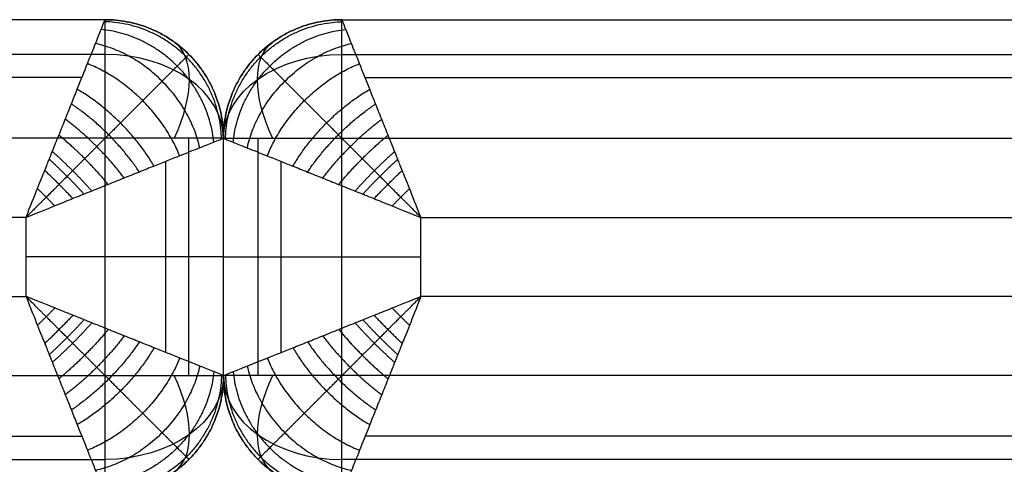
# Model space of a CAD drawing. Header units: millimetres. Extents: x 11469 to 14469, y -17491 to -14491.
# Tile 71 of 88: x 12917 to 13166, y -14603 to -14491. Entities that reach past the tile are written whole.
import ezdxf

# ---------------------------------------------------------------- set-up
doc = ezdxf.new("R2010")
doc.units = ezdxf.units.MM
doc.layers.add('compo7', color=7, linetype='Continuous', true_color=0x000000)

msp = doc.modelspace()

# ---------------------------------------------------------------- linework, layer by layer
at = {"layer": 'compo7'}
for p, q in [((12938.82, -14520.72, -750), (11568.82, -14520.72, -750)), ((12938.82, -14580.72, -750), (12938.82, -14520.72, -750)), ((12998.77, -14520.72, -750), (14368.77, -14520.72, -750)), ((12998.77, -14580.72, -750), (12998.77, -14520.72, -750)), ((12918.82, -14540.72), (11568.82, -14540.72)), ((12918.82, -14560.72), (12918.82, -14540.72)), ((13018.77, -14540.72), (14368.77, -14540.72)), ((13018.77, -14560.72), (13018.77, -14540.72)), ((11638.82, -14560.72), (12918.82, -14560.72)), ((14298.77, -14560.72), (13018.77, -14560.72)), ((11638.82, -14580.72, -750), (12938.82, -14580.72, -750)), ((14298.77, -14580.72, -750), (12998.77, -14580.72, -750))]:
    msp.add_line(p, q, dxfattribs=at)
at = {"layer": 'compo7', "extrusion": (1, 0, 0)}
msp.add_arc((-14520.72, -720, 12938.82), 30, 270, 0, dxfattribs=at)
at = {"layer": 'compo7', "extrusion": (1, -3.27595e-07, 6.0633e-14)}
msp.add_arc((-14520.72, -720, 12998.78), 30, 270, 0, dxfattribs=at)
at = {"layer": 'compo7', "extrusion": (0.701531, -0.503912, 0.503912)}
msp.add_arc((-4245.1, -10186.19, 16031.33), 30, 289.8951, 0.0032, dxfattribs=at)
at = {"layer": 'compo7', "extrusion": (0.701532, 0.503911, -0.503912)}
msp.add_arc((-19376.99, 429.31, 2164.71), 30, 289.8951, 0.0032, dxfattribs=at)
at = {"layer": 'compo7', "extrusion": (0, 0.707107, 0.707107)}
msp.add_arc((-12938.82, 9758.58, -10776.82), 30, 180, 270, dxfattribs=at)
at = {"layer": 'compo7', "extrusion": (-2.31645e-07, -0.707107, -0.707107)}
msp.add_arc((12998.78, 9758.58, 10776.82), 30, 180, 270, dxfattribs=at)
at = {"layer": 'compo7', "extrusion": (0, 0.707107, -0.707107)}
msp.add_arc((-12938.82, -10819.24, -9801.01), 30, 180, 270, dxfattribs=at)
at = {"layer": 'compo7', "extrusion": (0.701531, 0.503912, 0.503912)}
msp.add_arc((-19390.74, -1630.94, 1366.78), 30, 179.9968, 250.1049, dxfattribs=at)
at = {"layer": 'compo7', "extrusion": (-2.31645e-07, -0.707107, 0.707107)}
msp.add_arc((12998.78, -10819.24, 9801.01), 30, 180, 270, dxfattribs=at)
at = {"layer": 'compo7', "extrusion": (0.701531, -0.503912, -0.503912)}
msp.add_arc((-4258.84, 8984.56, 16829.26), 30, 179.9968, 250.1049, dxfattribs=at)
at = {"layer": 'compo7'}
for points in [[(12938.82, -14490.72, -720), (12253.82, -14490.72, -720), (11568.82, -14490.72, -720)], [(12938.82, -14490.72, -50), (12253.82, -14490.72, -50), (11568.82, -14490.72, -50)], [(12938.82, -14490.72, -375), (12253.82, -14490.72, -375), (11568.82, -14490.72, -375)], [(12938.82, -14490.72, -720), (12938.82, -14490.72, -385), (12938.82, -14490.72, -50)], [(12998.77, -14490.72, -720), (13683.77, -14490.72, -720), (14368.77, -14490.72, -720)], [(12998.77, -14490.72, -720), (12998.77, -14490.72, -385), (12998.77, -14490.72, -50)], [(12998.77, -14490.72, -50), (13683.77, -14490.72, -50), (14368.77, -14490.72, -50)], [(12998.77, -14490.72, -375), (13683.77, -14490.72, -375), (14368.77, -14490.72, -375)], [(12938.82, -14499.51, -741.21), (12253.82, -14499.51, -741.21), (11568.82, -14499.51, -741.21)], [(12960.03, -14499.51, -720), (12960.03, -14499.51, -385), (12960.03, -14499.51, -50)], [(12977.56, -14499.51, -720), (12977.56, -14499.51, -385), (12977.56, -14499.51, -50)], [(12998.77, -14499.51, -741.21), (13683.77, -14499.51, -741.21), (14368.77, -14499.51, -741.21)], [(12932.96, -14505.37, -14.64), (12250.89, -14505.37, -14.64), (11568.82, -14505.37, -14.64)], [(13004.63, -14505.37, -14.64), (13686.7, -14505.37, -14.64), (14368.77, -14505.37, -14.64)], [(12960.03, -14580.72, -741.21), (12960.03, -14550.72, -741.21), (12960.03, -14520.72, -741.21)], [(12968.77, -14580.72, -50), (12968.77, -14550.72, -50), (12968.77, -14520.72, -50)], [(12968.77, -14580.72, -720), (12968.77, -14550.72, -720), (12968.77, -14520.72, -720)], [(12968.77, -14520.72, -720), (12968.77, -14520.72, -385), (12968.77, -14520.72, -50)], [(12968.77, -14580.72, -375), (12968.77, -14550.72, -375), (12968.77, -14520.72, -375)], [(12968.82, -14580.72, -50), (12968.82, -14550.72, -50), (12968.82, -14520.72, -50)], [(12968.82, -14580.72, -720), (12968.82, -14550.72, -720), (12968.82, -14520.72, -720)], [(12968.82, -14520.72, -720), (12968.82, -14520.72, -385), (12968.82, -14520.72, -50)], [(12968.82, -14580.72, -375), (12968.82, -14550.72, -375), (12968.82, -14520.72, -375)], [(12977.56, -14580.72, -741.21), (12977.56, -14550.72, -741.21), (12977.56, -14520.72, -741.21)], [(12954.17, -14574.86, -14.64), (12954.17, -14550.72, -14.64), (12954.17, -14526.58, -14.64)], [(12983.42, -14574.86, -14.64), (12983.42, -14550.72, -14.64), (12983.42, -14526.58, -14.64)], [(12968.77, -14550.72, -50), (12968.77, -14550.72, -385), (12968.77, -14550.72, -720)], [(12968.82, -14550.72, -50), (12968.82, -14550.72, -385), (12968.82, -14550.72, -720)], [(12968.77, -14580.72, -50), (12968.77, -14580.72, -385), (12968.77, -14580.72, -720)], [(12968.82, -14580.72, -50), (12968.82, -14580.72, -385), (12968.82, -14580.72, -720)], [(11638.82, -14596.08, -14.64), (12285.89, -14596.08, -14.64), (12932.96, -14596.08, -14.64)], [(14298.77, -14596.08, -14.64), (13651.7, -14596.08, -14.64), (13004.63, -14596.08, -14.64)], [(11638.82, -14601.94, -741.21), (12288.82, -14601.94, -741.21), (12938.82, -14601.94, -741.21)], [(12960.03, -14601.94, -50), (12960.03, -14601.94, -385), (12960.03, -14601.94, -720)], [(12977.56, -14601.94, -50), (12977.56, -14601.94, -385), (12977.56, -14601.94, -720)], [(14298.77, -14601.94, -741.21), (13648.77, -14601.94, -741.21), (12998.77, -14601.94, -741.21)]]:
    msp.add_open_spline(points, degree=2, dxfattribs=at)
for points, knots in [([(12918.82, -14540.72), (12920, -14537.72, -0.01), (12921.89, -14532.97, -0.5), (12923.68, -14528.55, -1.46), (12924.76, -14525.88, -2.24), (12925.8, -14523.26, -3.11), (12927.15, -14519.87, -4.48), (12928.76, -14515.88, -6.53), (12930.31, -14512, -8.98), (12932.24, -14507.17, -12.72), (12934.38, -14501.82, -18.14), (12936.44, -14496.65, -25.79), (12937.89, -14493.05, -34.09), (12938.66, -14491.11, -42.26), (12938.82, -14490.72, -47.61), (12938.82, -14490.72, -50)], [-32.905402, -32.905402, -32.905402, -32.905402, -31.848308, -30.791215, -29.734122, -28.677029, -26.240684, -23.804339, -21.417407, -19.030475, -14.489611, -10.27234, -6.409019, -2.873393, 0, 0, 0, 0]), ([(13018.77, -14540.72), (13017.59, -14537.72, -0.01), (13015.7, -14532.97, -0.5), (13013.91, -14528.55, -1.46), (13012.83, -14525.88, -2.24), (13011.79, -14523.26, -3.11), (13010.44, -14519.87, -4.48), (13008.83, -14515.88, -6.53), (13007.28, -14512, -8.98), (13005.35, -14507.17, -12.72), (13003.21, -14501.82, -18.14), (13001.15, -14496.65, -25.79), (12999.7, -14493.05, -34.09), (12998.93, -14491.11, -42.26), (12998.77, -14490.72, -47.61), (12998.77, -14490.72, -50)], [-32.905402, -32.905402, -32.905402, -32.905402, -31.848308, -30.791215, -29.734122, -28.677029, -26.240684, -23.804339, -21.417407, -19.030475, -14.489611, -10.27234, -6.409019, -2.873393, 0, 0, 0, 0]), ([(12968.82, -14520.72, -50), (12968.82, -14520.72, -47.61), (12968.43, -14520.88, -42.26), (12966.5, -14521.65, -34.09), (12962.89, -14523.1, -25.79), (12957.72, -14525.16, -18.14), (12952.38, -14527.3, -12.72), (12947.54, -14529.23, -8.98), (12943.66, -14530.78, -6.53), (12939.67, -14532.39, -4.48), (12936.28, -14533.74, -3.11), (12933.66, -14534.78, -2.24), (12930.99, -14535.86, -1.46), (12926.57, -14537.65, -0.5), (12921.82, -14539.54, -0.01), (12918.82, -14540.72)], [0, 0, 0, 0, 2.873393, 6.409019, 10.27234, 14.489611, 19.030475, 21.417407, 23.804339, 26.240684, 28.677029, 29.734122, 30.791215, 31.848308, 32.905402, 32.905402, 32.905402, 32.905402]), ([(12968.77, -14520.72, -50), (12968.77, -14520.72, -47.61), (12969.16, -14520.88, -42.26), (12971.09, -14521.65, -34.09), (12974.7, -14523.1, -25.79), (12979.87, -14525.16, -18.14), (12985.21, -14527.3, -12.72), (12990.05, -14529.23, -8.98), (12993.93, -14530.78, -6.53), (12997.92, -14532.39, -4.48), (13001.31, -14533.74, -3.11), (13003.93, -14534.78, -2.24), (13006.6, -14535.86, -1.46), (13011.02, -14537.65, -0.5), (13015.77, -14539.54, -0.01), (13018.77, -14540.72)], [0, 0, 0, 0, 2.873393, 6.409019, 10.27234, 14.489611, 19.030475, 21.417407, 23.804339, 26.240684, 28.677029, 29.734122, 30.791215, 31.848308, 32.905402, 32.905402, 32.905402, 32.905402]), ([(12968.82, -14580.72, -50), (12968.82, -14580.72, -47.61), (12968.43, -14580.57, -42.26), (12966.5, -14579.79, -34.09), (12962.89, -14578.35, -25.79), (12957.72, -14576.29, -18.14), (12952.38, -14574.14, -12.72), (12947.54, -14572.21, -8.98), (12943.66, -14570.66, -6.53), (12939.67, -14569.05, -4.48), (12936.28, -14567.71, -3.11), (12933.66, -14566.66, -2.24), (12930.99, -14565.58, -1.46), (12926.57, -14563.8, -0.5), (12921.82, -14561.9, -0.01), (12918.82, -14560.72)], [0, 0, 0, 0, 2.873393, 6.409019, 10.27234, 14.489611, 19.030475, 21.417407, 23.804339, 26.240684, 28.677029, 29.734122, 30.791215, 31.848308, 32.905402, 32.905402, 32.905402, 32.905402]), ([(12918.82, -14560.72), (12920, -14563.72, -0.01), (12921.89, -14568.47, -0.5), (12923.68, -14572.89, -1.46), (12924.76, -14575.57, -2.24), (12925.8, -14578.18, -3.11), (12927.15, -14581.58, -4.48), (12928.76, -14585.57, -6.53), (12930.31, -14589.44, -8.98), (12932.24, -14594.28, -12.72), (12934.38, -14599.63, -18.14), (12936.44, -14604.79, -25.79), (12937.89, -14608.4, -34.09), (12938.66, -14610.34, -42.26), (12938.82, -14610.72, -47.61), (12938.82, -14610.72, -50)], [-32.905402, -32.905402, -32.905402, -32.905402, -31.848308, -30.791215, -29.734122, -28.677029, -26.240684, -23.804339, -21.417407, -19.030475, -14.489611, -10.27234, -6.409019, -2.873393, 0, 0, 0, 0]), ([(12968.77, -14580.72, -50), (12968.77, -14580.72, -47.61), (12969.16, -14580.57, -42.26), (12971.09, -14579.79, -34.09), (12974.7, -14578.35, -25.79), (12979.87, -14576.29, -18.14), (12985.21, -14574.14, -12.72), (12990.05, -14572.21, -8.98), (12993.93, -14570.66, -6.53), (12997.92, -14569.05, -4.48), (13001.31, -14567.71, -3.11), (13003.93, -14566.66, -2.24), (13006.6, -14565.58, -1.46), (13011.02, -14563.8, -0.5), (13015.77, -14561.9, -0.01), (13018.77, -14560.72)], [0, 0, 0, 0, 2.873393, 6.409019, 10.27234, 14.489611, 19.030475, 21.417407, 23.804339, 26.240684, 28.677029, 29.734122, 30.791215, 31.848308, 32.905402, 32.905402, 32.905402, 32.905402]), ([(13018.77, -14560.72), (13017.59, -14563.72, -0.01), (13015.7, -14568.47, -0.5), (13013.91, -14572.89, -1.46), (13012.83, -14575.57, -2.24), (13011.79, -14578.18, -3.11), (13010.44, -14581.58, -4.48), (13008.83, -14585.57, -6.53), (13007.28, -14589.44, -8.98), (13005.35, -14594.28, -12.72), (13003.21, -14599.63, -18.14), (13001.15, -14604.79, -25.79), (12999.7, -14608.4, -34.09), (12998.93, -14610.34, -42.26), (12998.77, -14610.72, -47.61), (12998.77, -14610.72, -50)], [-32.905402, -32.905402, -32.905402, -32.905402, -31.848308, -30.791215, -29.734122, -28.677029, -26.240684, -23.804339, -21.417407, -19.030475, -14.489611, -10.27234, -6.409019, -2.873393, 0, 0, 0, 0])]:
    msp.add_open_spline(points, degree=3, knots=knots, dxfattribs=at)
for points, weights in [([(12938.82, -14490.72, -720), (12968.82, -14490.72, -720), (12968.82, -14520.72, -720)], [1, 0.707106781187, 1]), ([(12938.82, -14490.72, -50), (12968.82, -14490.72, -50), (12968.82, -14520.72, -50)], [1, 0.707106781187, 1]), ([(12968.82, -14520.72, -385), (12968.82, -14490.72, -385), (12938.82, -14490.72, -385)], [1, 0.707106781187, 1]), ([(12998.77, -14490.72, -720), (12968.77, -14490.72, -720), (12968.77, -14520.72, -720)], [1, 0.707106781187, 1]), ([(12998.77, -14490.72, -50), (12968.77, -14490.72, -50), (12968.77, -14520.72, -50)], [1, 0.707106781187, 1]), ([(12968.77, -14520.72, -385), (12968.77, -14490.72, -385), (12998.77, -14490.72, -385)], [1, 0.707106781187, 1]), ([(12966.35, -14521.71, -34.49), (12963.85, -14495.69, -26.81), (12937.83, -14493.19, -34.49)], [1, 0.740352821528, 1]), ([(12968.31, -14520.93, -42.86), (12967.71, -14491.83, -38.75), (12938.61, -14491.23, -42.86)], [1, 0.714264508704, 1]), ([(12969.28, -14520.93, -42.86), (12969.88, -14491.83, -38.75), (12998.98, -14491.23, -42.86)], [1, 0.714264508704, 1]), ([(12971.24, -14521.71, -34.49), (12973.74, -14495.69, -26.81), (12999.76, -14493.19, -34.49)], [1, 0.740352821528, 1]), ([(12962.81, -14523.12, -26.25), (12957.95, -14501.59, -17.24), (12936.42, -14496.73, -26.25)], [1, 0.782853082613, 1]), ([(12974.78, -14523.12, -26.25), (12979.64, -14501.59, -17.24), (13001.17, -14496.73, -26.25)], [1, 0.782853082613, 1]), ([(12957.71, -14525.16, -18.58), (12951.11, -14508.43, -10.4), (12934.38, -14501.83, -18.58)], [1, 0.835128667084, 1]), ([(12979.88, -14525.16, -18.58), (12986.48, -14508.43, -10.4), (13003.21, -14501.83, -18.58)], [1, 0.835128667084, 1]), ([(12951.22, -14527.76, -11.92), (12944.09, -14515.45, -5.85), (12931.78, -14508.32, -11.92)], [1, 0.888807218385, 1]), ([(12986.37, -14527.76, -11.92), (12993.5, -14515.45, -5.85), (13005.81, -14508.32, -11.92)], [1, 0.888807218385, 1]), ([(12947.51, -14529.24, -9.06), (12940.61, -14518.93, -4.21), (12930.3, -14512.03, -9.06)], [1, 0.913894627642, 1]), ([(12990.08, -14529.24, -9.06), (12996.98, -14518.93, -4.21), (13007.29, -14512.03, -9.06)], [1, 0.913894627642, 1]), ([(12943.67, -14530.78, -6.62), (12937.27, -14522.27, -2.95), (12928.76, -14515.87, -6.62)], [1, 0.936182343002, 1]), ([(12993.92, -14530.78, -6.62), (13000.32, -14522.27, -2.95), (13008.83, -14515.87, -6.62)], [1, 0.936182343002, 1]), ([(12939.64, -14532.4, -4.54), (12933.98, -14525.56, -1.95), (12927.14, -14519.9, -4.54)], [1, 0.955716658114, 1]), ([(12968.82, -14520.72, -720), (12968.82, -14520.72, -750), (12938.82, -14520.72, -750)], [1, 0.707106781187, 1]), ([(12968.77, -14520.72, -720), (12968.77, -14520.72, -750), (12998.77, -14520.72, -750)], [1, 0.707106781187, 1]), ([(12997.95, -14532.4, -4.54), (13003.61, -14525.56, -1.95), (13010.45, -14519.9, -4.54)], [1, 0.955716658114, 1]), ([(12935.48, -14534.06, -2.86), (12930.78, -14528.76, -1.2), (12925.49, -14524.06, -2.86)], [1, 0.971818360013, 1]), ([(13002.11, -14534.06, -2.86), (13006.81, -14528.76, -1.2), (13012.1, -14524.06, -2.86)], [1, 0.971818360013, 1]), ([(12933.52, -14534.84, -2.21), (12929.31, -14530.23, -0.93), (12924.7, -14526.02, -2.21)], [1, 0.977700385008, 1]), ([(13004.07, -14534.84, -2.21), (13008.28, -14530.23, -0.93), (13012.89, -14526.02, -2.21)], [1, 0.977700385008, 1]), ([(12930.7, -14535.98, -1.43), (12927.24, -14532.3, -0.66), (12923.56, -14528.84, -1.43)], [1, 0.982903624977, 1]), ([(13006.89, -14535.98, -1.43), (13010.35, -14532.3, -0.66), (13014.03, -14528.84, -1.43)], [1, 0.982903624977, 1]), ([(12926.12, -14537.83, -0.54), (12923.94, -14535.6, -0.37), (12921.71, -14533.42, -0.54)], [1, 0.987423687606, 1]), ([(13011.47, -14537.83, -0.54), (13013.65, -14535.6, -0.37), (13015.88, -14533.42, -0.54)], [1, 0.987423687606, 1]), ([(12968.82, -14550.72, -50), (12968.82, -14550.72), (12918.82, -14550.72)], [1, 0.707106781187, 1]), ([(12968.82, -14550.72, -720), (12968.82, -14550.72, -750), (12938.82, -14550.72, -750)], [1, 0.707106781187, 1]), ([(12968.77, -14550.72, -50), (12968.77, -14550.72), (13018.77, -14550.72)], [1, 0.707106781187, 1]), ([(12968.77, -14550.72, -720), (12968.77, -14550.72, -750), (12998.77, -14550.72, -750)], [1, 0.707106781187, 1]), ([(12926.12, -14563.62, -0.54), (12923.94, -14565.85, -0.37), (12921.71, -14568.02, -0.54)], [1, 0.987423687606, 1]), ([(12930.7, -14565.46, -1.43), (12927.24, -14569.14, -0.66), (12923.56, -14572.6, -1.43)], [1, 0.982903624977, 1]), ([(13006.89, -14565.46, -1.43), (13010.35, -14569.14, -0.66), (13014.03, -14572.6, -1.43)], [1, 0.982903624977, 1]), ([(13011.47, -14563.62, -0.54), (13013.65, -14565.85, -0.37), (13015.88, -14568.02, -0.54)], [1, 0.987423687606, 1]), ([(12933.52, -14566.6, -2.21), (12929.31, -14571.22, -0.93), (12924.7, -14575.43, -2.21)], [1, 0.977700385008, 1]), ([(12935.48, -14567.39, -2.86), (12930.78, -14572.69, -1.2), (12925.49, -14577.39, -2.86)], [1, 0.971818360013, 1]), ([(13002.11, -14567.39, -2.86), (13006.81, -14572.69, -1.2), (13012.1, -14577.39, -2.86)], [1, 0.971818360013, 1]), ([(13004.07, -14566.6, -2.21), (13008.28, -14571.22, -0.93), (13012.89, -14575.43, -2.21)], [1, 0.977700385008, 1]), ([(12939.64, -14569.05, -4.54), (12933.98, -14575.88, -1.95), (12927.14, -14581.55, -4.54)], [1, 0.955716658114, 1]), ([(12997.95, -14569.05, -4.54), (13003.61, -14575.88, -1.95), (13010.45, -14581.55, -4.54)], [1, 0.955716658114, 1]), ([(12943.67, -14570.67, -6.62), (12937.27, -14579.17, -2.95), (12928.76, -14585.58, -6.62)], [1, 0.936182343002, 1]), ([(12947.51, -14572.2, -9.06), (12940.61, -14582.52, -4.21), (12930.3, -14589.42, -9.06)], [1, 0.913894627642, 1]), ([(12990.08, -14572.2, -9.06), (12996.98, -14582.52, -4.21), (13007.29, -14589.42, -9.06)], [1, 0.913894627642, 1]), ([(12993.92, -14570.67, -6.62), (13000.32, -14579.17, -2.95), (13008.83, -14585.58, -6.62)], [1, 0.936182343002, 1]), ([(12951.22, -14573.69, -11.92), (12944.09, -14585.99, -5.85), (12931.78, -14593.13, -11.92)], [1, 0.888807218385, 1]), ([(12986.37, -14573.69, -11.92), (12993.5, -14585.99, -5.85), (13005.81, -14593.13, -11.92)], [1, 0.888807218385, 1]), ([(12957.71, -14576.28, -18.58), (12951.11, -14593.01, -10.4), (12934.38, -14599.62, -18.58)], [1, 0.835128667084, 1]), ([(12979.88, -14576.28, -18.58), (12986.48, -14593.01, -10.4), (13003.21, -14599.62, -18.58)], [1, 0.835128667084, 1]), ([(12962.81, -14578.32, -26.25), (12957.95, -14599.86, -17.24), (12936.42, -14604.72, -26.25)], [1, 0.782853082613, 1]), ([(12966.35, -14579.74, -34.49), (12963.85, -14605.75, -26.81), (12937.83, -14608.26, -34.49)], [1, 0.740352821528, 1]), ([(12968.31, -14580.52, -42.86), (12967.71, -14609.62, -38.75), (12938.61, -14610.21, -42.86)], [1, 0.714264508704, 1]), ([(12969.28, -14580.52, -42.86), (12969.88, -14609.62, -38.75), (12998.98, -14610.21, -42.86)], [1, 0.714264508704, 1]), ([(12971.24, -14579.74, -34.49), (12973.74, -14605.75, -26.81), (12999.76, -14608.26, -34.49)], [1, 0.740352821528, 1]), ([(12974.78, -14578.32, -26.25), (12979.64, -14599.86, -17.24), (13001.17, -14604.72, -26.25)], [1, 0.782853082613, 1]), ([(12938.82, -14580.72, -750), (12968.82, -14580.72, -750), (12968.82, -14580.72, -720)], [1, 0.707106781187, 1]), ([(12968.82, -14580.72, -720), (12968.82, -14610.72, -720), (12938.82, -14610.72, -720)], [1, 0.707106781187, 1]), ([(12938.82, -14610.72, -720), (12938.82, -14610.72, -750), (12938.82, -14580.72, -750)], [1, 0.707106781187, 1]), ([(12938.82, -14610.72, -50), (12968.82, -14610.72, -50), (12968.82, -14580.72, -50)], [1, 0.707106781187, 1]), ([(12968.82, -14580.72, -385), (12968.82, -14610.72, -385), (12938.82, -14610.72, -385)], [1, 0.707106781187, 1]), ([(12998.77, -14580.72, -750), (12968.77, -14580.72, -750), (12968.77, -14580.72, -720)], [1, 0.707106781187, 1]), ([(12968.77, -14580.72, -720), (12968.77, -14610.72, -720), (12998.77, -14610.72, -720)], [1, 0.707106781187, 1]), ([(12998.77, -14610.72, -50), (12968.77, -14610.72, -50), (12968.77, -14580.72, -50)], [1, 0.707106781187, 1]), ([(12968.77, -14580.72, -385), (12968.77, -14610.72, -385), (12998.77, -14610.72, -385)], [1, 0.707106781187, 1]), ([(12998.77, -14610.72, -720), (12998.77, -14610.72, -750), (12998.77, -14580.72, -750)], [1, 0.707106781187, 1])]:
    msp.add_rational_spline(points, weights, degree=2, dxfattribs=at)
for points in [[(12960.03, -14499.51, -50), (12960.03, -14499.51, -47.01), (12959.55, -14499.99, -40.37), (12957.23, -14502.31, -30.68), (12953.3, -14506.24, -21.75), (12948.31, -14511.23, -14.41), (12943.65, -14515.89, -9.71), (12939.73, -14519.81, -6.68), (12936.71, -14522.83, -4.77), (12933.69, -14525.85, -3.23), (12931.21, -14528.33, -2.22), (12929.31, -14530.23, -1.59), (12927.39, -14532.15, -1.07), (12924.24, -14535.3, -0.44), (12920.9, -14538.64, -0.07), (12918.82, -14540.72)], [(12977.56, -14499.51, -50), (12977.56, -14499.51, -47.01), (12978.04, -14499.99, -40.37), (12980.36, -14502.31, -30.68), (12984.29, -14506.24, -21.75), (12989.28, -14511.23, -14.41), (12993.94, -14515.89, -9.71), (12997.86, -14519.81, -6.68), (13000.88, -14522.83, -4.77), (13003.9, -14525.85, -3.23), (13006.38, -14528.33, -2.22), (13008.28, -14530.23, -1.59), (13010.2, -14532.15, -1.07), (13013.35, -14535.3, -0.44), (13016.69, -14538.64, -0.07), (13018.77, -14540.72)], [(12960.03, -14601.94, -50), (12960.03, -14601.94, -47.01), (12959.55, -14601.45, -40.37), (12957.23, -14599.13, -30.68), (12953.3, -14595.21, -21.75), (12948.31, -14590.22, -14.41), (12943.65, -14585.56, -9.71), (12939.73, -14581.64, -6.68), (12936.71, -14578.62, -4.77), (12933.69, -14575.59, -3.23), (12931.21, -14573.11, -2.22), (12929.31, -14571.22, -1.59), (12927.39, -14569.29, -1.07), (12924.24, -14566.15, -0.44), (12920.9, -14562.81, -0.07), (12918.82, -14560.72)], [(12977.56, -14601.94, -50), (12977.56, -14601.94, -47.01), (12978.04, -14601.45, -40.37), (12980.36, -14599.13, -30.68), (12984.29, -14595.21, -21.75), (12989.28, -14590.22, -14.41), (12993.94, -14585.56, -9.71), (12997.86, -14581.64, -6.68), (13000.88, -14578.62, -4.77), (13003.9, -14575.59, -3.23), (13006.38, -14573.11, -2.22), (13008.28, -14571.22, -1.59), (13010.2, -14569.29, -1.07), (13013.35, -14566.15, -0.44), (13016.69, -14562.81, -0.07), (13018.77, -14560.72)]]:
    msp.add_rational_spline(points, [0.853553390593, 0.853551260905, 0.856311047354, 0.869556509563, 0.891702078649, 0.918492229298, 0.940825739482, 0.957180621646, 0.968430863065, 0.978144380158, 0.984686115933, 0.988906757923, 0.991508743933, 0.993769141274, 0.995046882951, 0.995628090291], degree=3, knots=[0, 0, 0, 0, 2.873393, 6.409019, 10.27234, 14.489611, 19.030475, 21.417407, 23.804339, 26.240684, 28.677029, 29.734122, 30.791215, 31.848308, 32.905402, 32.905402, 32.905402, 32.905402], dxfattribs=at)

doc.saveas('drawing.dxf')
